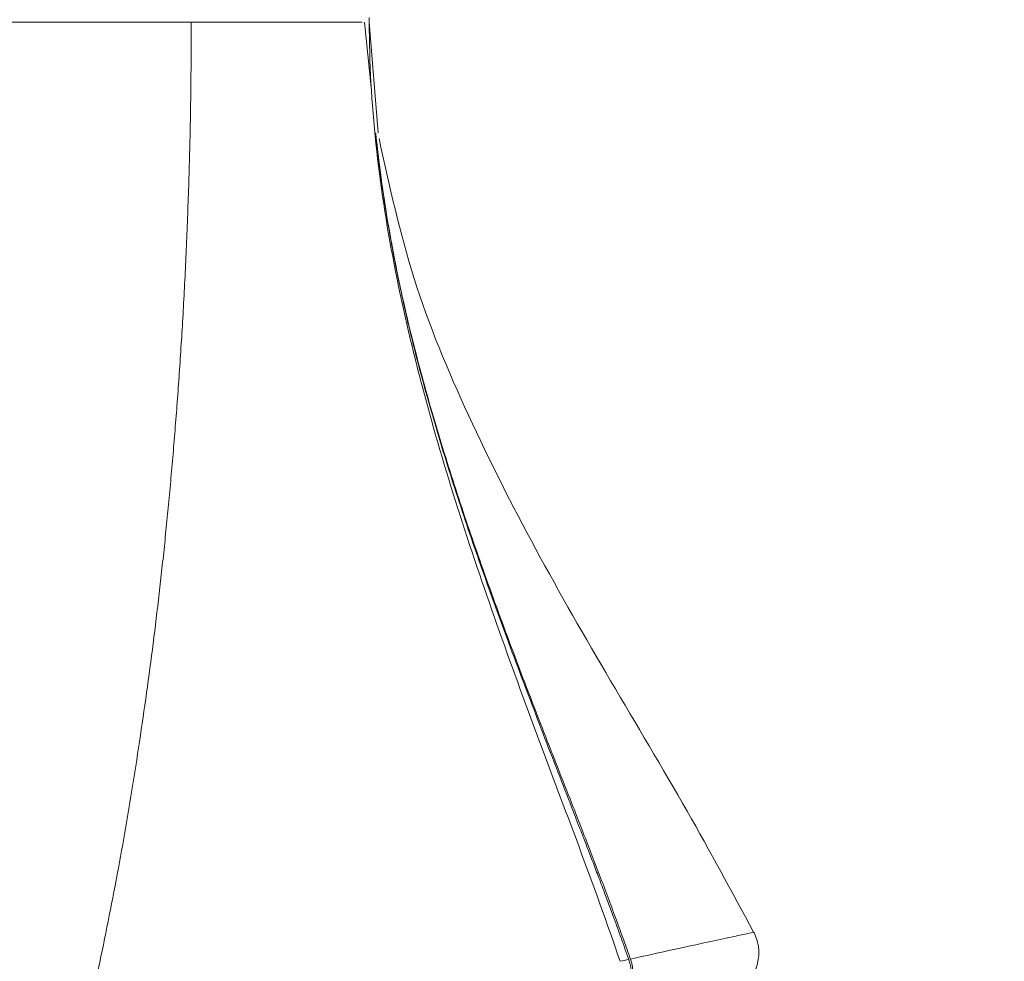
# Model space of a CAD drawing. Header units: millimetres. Extents: x 0 to 863, y 0 to 558.
# Tile 46 of 61: x 743 to 760, y 217 to 233. Entities that reach past the tile are written whole.
import ezdxf

# ---------------------------------------------------------------- set-up
doc = ezdxf.new("R2010")
doc.units = ezdxf.units.MM
doc.styles.add('SLDTEXTSTYLE0', font='TXT', dxfattribs={"width": 0.75})
doc.dimstyles.new('SLDDIMSTYLE0', dxfattribs={"dimtxt": 5.291667, "dimasz": 3.175, "dimexe": 0, "dimexo": 0.0625, "dimgap": 1.322917, "dimtad": 0, "dimtih": 1, "dimtoh": 1, "dimdec": 1, "dimlfac": 2.6, "dimrnd": 1e-09, "dimzin": 12, "dimdsep": 46, "dimtxsty": 'SLDTEXTSTYLE0', "dimsah": 1, "dimcen": 0.09, "dimadec": 0, "dimazin": 3, "dimtfac": 1, "dimtdec": 1, "dimtofl": 0, "dimtmove": 0, "dimatfit": 3, "dimfxl": 1, "dimfrac": 2, "dimtolj": 1, "dimtzin": 12, "dimarcsym": 0})

# ---------------------------------------------------------------- blocks, each defined once
blk = doc.blocks.new('_D_7')
at = {"color": 7, "linetype": 'Continuous', "lineweight": 0}
for p, q in [((738.621, 335.44), (814.25, 335.44)), ((811.075, 335.44), (811.075, 267.572)), ((802.28, 266.499), (800.671, 266.499)), ((800.671, 266.499), (800.671, 258.091)), ((819.87, 266.499), (821.48, 266.499)), ((821.48, 266.499), (821.48, 258.091)), ((800.671, 258.091), (802.28, 258.091)), ((821.48, 258.091), (819.87, 258.091)), ((811.075, 182.282), (811.075, 249.962)), ((785.428, 182.282), (814.25, 182.282))]:
    blk.add_line(p, q, dxfattribs=at)
for points in [[(811.075, 335.44), (810.567, 332.265), (811.583, 332.265)], [(811.075, 182.282), (811.583, 185.457), (810.567, 185.457)]]:
    blk.add_solid(points, dxfattribs=at)
at = {"color": 7, "linetype": 'Continuous', "lineweight": 0, "char_height": 5.2917, "attachment_point": 1, "style": 'SLDTEXTSTYLE0'}
for s, insert in [('15.68', (802.28, 264.912)), ('398.2', (802.28, 256.784))]:
    blk.add_mtext(s, dxfattribs=dict(at, insert=insert))

msp = doc.modelspace()

# ---------------------------------------------------------------- linework, layer by layer
at = {"color": 7, "linetype": 'Continuous', "lineweight": 15}
for p, q in [((748.844, 231.766), (748.729, 232.897)), ((748.812, 232.897), (748.812, 232.978)), ((748.968, 230.98), (748.812, 232.897)), ((748.926, 230.981), (748.926, 230.976))]:
    msp.add_line(p, q, dxfattribs=at)
for points, knots in [([(741.602, 232.897), (742.474, 232.897), (743.217, 232.897), (744.566, 232.897), (745.177, 232.897), (745.729, 232.897)], [0, 0, 0, 0, 0.5, 0.5, 1, 1, 1, 1]), ([(745.729, 232.897), (745.728, 232.697), (745.727, 232.3), (745.721, 231.708), (745.712, 231.127), (745.699, 230.554), (745.682, 229.992), (745.662, 229.438), (745.64, 228.895), (745.614, 228.361), (745.586, 227.836), (745.555, 227.321), (745.521, 226.816), (745.486, 226.32), (745.448, 225.834), (745.409, 225.357), (745.367, 224.89), (745.324, 224.432), (745.28, 223.984), (745.218, 223.399), (745.136, 222.677), (745.028, 221.817), (744.911, 220.964), (744.785, 220.119), (744.65, 219.281), (744.506, 218.451), (744.351, 217.63), (744.187, 216.817), (744.011, 216.014), (743.826, 215.22), (743.691, 214.696), (743.624, 214.436)], [0, 0, 0, 0, 0.032251, 0.063994, 0.095229, 0.125956, 0.156177, 0.185891, 0.215098, 0.2438, 0.271997, 0.29969, 0.326878, 0.353563, 0.379746, 0.405427, 0.430607, 0.455286, 0.479465, 0.503146, 0.54999, 0.596511, 0.642709, 0.688584, 0.734137, 0.779362, 0.824239, 0.868755, 0.912894, 0.956645, 1, 1, 1, 1]), ([(748.812, 232.897), (748.812, 231.491), (748.975, 230.091), (749.377, 228.013), (749.537, 227.324), (749.896, 225.956), (750.492, 223.919), (751.213, 221.917), (751.951, 219.932), (752.201, 219.273), (752.692, 217.956), (752.933, 217.297), (753.158, 216.632)], [0, 0, 0, 0, 0.25, 0.25, 0.375, 0.375, 0.5, 0.75, 0.75, 0.875, 0.875, 1, 1, 1, 1]), ([(749.622, 227.128), (749.613, 227.164), (749.595, 227.236), (749.567, 227.344), (749.541, 227.452), (749.515, 227.56), (749.489, 227.668), (749.464, 227.776), (749.419, 227.971), (749.358, 228.248), (749.285, 228.599), (749.22, 228.937), (749.161, 229.262), (749.11, 229.568), (749.051, 229.944), (748.995, 230.348), (748.959, 230.644), (748.94, 230.814), (748.932, 230.891), (748.928, 230.935), (748.926, 230.958), (748.925, 230.972), (748.925, 230.974), (748.926, 230.975)], [0, 0, 0, 0, 0.018333, 0.036665, 0.05501, 0.073382, 0.091794, 0.110262, 0.128798, 0.191847, 0.25389, 0.316051, 0.378858, 0.442613, 0.505756, 0.629616, 0.75477, 0.816877, 0.87831, 0.908778, 0.939165, 0.969547, 1, 1, 1, 1]), ([(755.471, 217.138), (755.093, 217.838), (754.3, 219.307), (752.985, 221.485), (751.683, 223.752), (750.509, 226.06), (749.522, 228.42), (749.161, 230.066), (748.982, 230.881)], [0, 0, 0, 0, 0.156251, 0.327854, 0.499663, 0.669619, 0.836504, 1, 1, 1, 1]), ([(749.628, 227.128), (749.628, 227.128), (749.566, 227.367), (749.452, 227.836), (749.303, 228.516), (749.183, 229.146), (749.089, 229.703), (749.021, 230.169), (748.987, 230.433), (748.971, 230.572), (748.963, 230.634), (748.957, 230.687), (748.953, 230.728), (748.95, 230.758), (748.949, 230.778), (748.949, 230.78), (748.949, 230.782)], [0, 0, 0, 0, 0.000026, 0.128325, 0.249993, 0.374157, 0.50046, 0.622042, 0.750543, 0.785451, 0.820599, 0.855988, 0.891621, 0.927499, 0.963625, 1, 1, 1, 1]), ([(753.309, 216.661), (753.265, 216.786), (753.18, 217.027), (753.053, 217.376), (752.933, 217.699), (752.821, 217.998), (752.716, 218.273), (752.62, 218.523), (752.533, 218.749), (752.455, 218.95), (752.386, 219.128), (752.326, 219.282), (752.118, 219.815), (751.76, 220.738), (751.345, 221.829), (751.027, 222.691), (750.801, 223.321), (750.581, 223.952), (750.37, 224.585), (750.167, 225.218), (749.974, 225.853), (749.791, 226.489), (749.678, 226.915), (749.622, 227.128)], [0, 0, 0, 0, 0.035734, 0.069135, 0.100212, 0.12897, 0.155412, 0.179538, 0.201348, 0.22084, 0.238011, 0.25286, 0.265383, 0.392686, 0.520297, 0.580713, 0.641021, 0.701207, 0.761258, 0.821166, 0.880925, 0.940536, 1, 1, 1, 1]), ([(753.338, 216.67), (753.299, 216.78), (753.219, 217.005), (753.094, 217.348), (752.961, 217.707), (752.792, 218.154), (752.569, 218.734), (752.307, 219.402), (752.09, 219.953), (751.916, 220.398), (751.737, 220.857), (751.512, 221.441), (751.178, 222.322), (750.791, 223.381), (750.424, 224.451), (750.156, 225.285), (749.964, 225.915), (749.787, 226.527), (749.681, 226.93), (749.628, 227.128)], [0, 0, 0, 0, 0.031467, 0.064438, 0.098915, 0.134898, 0.193368, 0.266952, 0.328725, 0.353396, 0.396134, 0.461841, 0.52243, 0.650739, 0.766613, 0.827962, 0.8873, 0.944641, 1, 1, 1, 1]), ([(755.281, 216.19), (755.341, 216.251), (755.466, 216.375), (755.561, 216.629), (755.573, 216.899), (755.507, 217.062), (755.475, 217.142)], [0, 0, 0, 0, 0.242457, 0.499842, 0.757313, 1, 1, 1, 1]), ([(753.111, 215.856), (753.124, 215.869), (753.149, 215.894), (753.184, 215.935), (753.215, 215.976), (753.242, 216.019), (753.266, 216.062), (753.287, 216.105), (753.304, 216.148), (753.318, 216.19), (753.336, 216.253), (753.35, 216.34), (753.353, 216.45), (753.34, 216.558), (753.319, 216.627), (753.309, 216.661)], [0, 0, 0, 0, 0.061845, 0.122664, 0.182216, 0.240274, 0.296633, 0.351104, 0.403526, 0.453758, 0.501683, 0.628052, 0.754024, 0.878381, 1, 1, 1, 1]), ([(753.141, 215.861), (753.154, 215.874), (753.181, 215.9), (753.217, 215.943), (753.249, 215.987), (753.279, 216.034), (753.304, 216.082), (753.326, 216.133), (753.345, 216.185), (753.365, 216.257), (753.38, 216.348), (753.383, 216.457), (753.37, 216.565), (753.349, 216.635), (753.338, 216.67)], [0, 0, 0, 0, 0.064116, 0.127247, 0.189716, 0.251854, 0.314, 0.376491, 0.439658, 0.503824, 0.629582, 0.752441, 0.875031, 1, 1, 1, 1])]:
    msp.add_open_spline(points, degree=3, knots=knots, dxfattribs=at)
at = {"color": 8, "linetype": 'Continuous', "lineweight": 15}
for points, knots in [([(745.729, 232.897), (746.051, 232.897), (746.696, 232.897), (747.503, 232.897), (748.148, 232.897), (748.589, 232.897), (748.666, 232.897), (748.687, 232.897)], [0, 0, 0, 0, 0.2281104, 0.4562143, 0.6843685, 0.9126625, 1, 1, 1, 1]), ([(753.338, 216.67), (753.599, 216.727), (754.107, 216.839), (754.681, 216.965), (755.104, 217.056), (755.361, 217.111), (755.481, 217.137), (755.467, 217.134), (755.463, 217.133)], [0, 0, 0, 0, 0.208974, 0.407415, 0.59264, 0.769687, 0.93652, 1, 1, 1, 1])]:
    msp.add_open_spline(points, degree=3, knots=knots, dxfattribs=at)
at = {"color": 7, "linetype": 'Continuous', "lineweight": 15}
msp.add_open_spline([(753.158, 216.632), (753.209, 216.642), (753.259, 216.652), (753.309, 216.661)], degree=3, dxfattribs=at)

# ---------------------------------------------------------------- dimensions: what is measured, and where the dimension line sits
at = {"color": 7, "linetype": 'Continuous', "lineweight": 0}
dim = msp.add_linear_dim(base=(811.075, 182.282), p1=(737.351, 335.44), p2=(784.158, 182.282), angle=90, dimstyle='SLDDIMSTYLE0', dxfattribs=at)
dim.commit()
dim.dimension.update_dxf_attribs({"geometry": '_D_7', "text_midpoint": (811.075, 258.767), "dimtype": 160})

doc.saveas('drawing.dxf')
